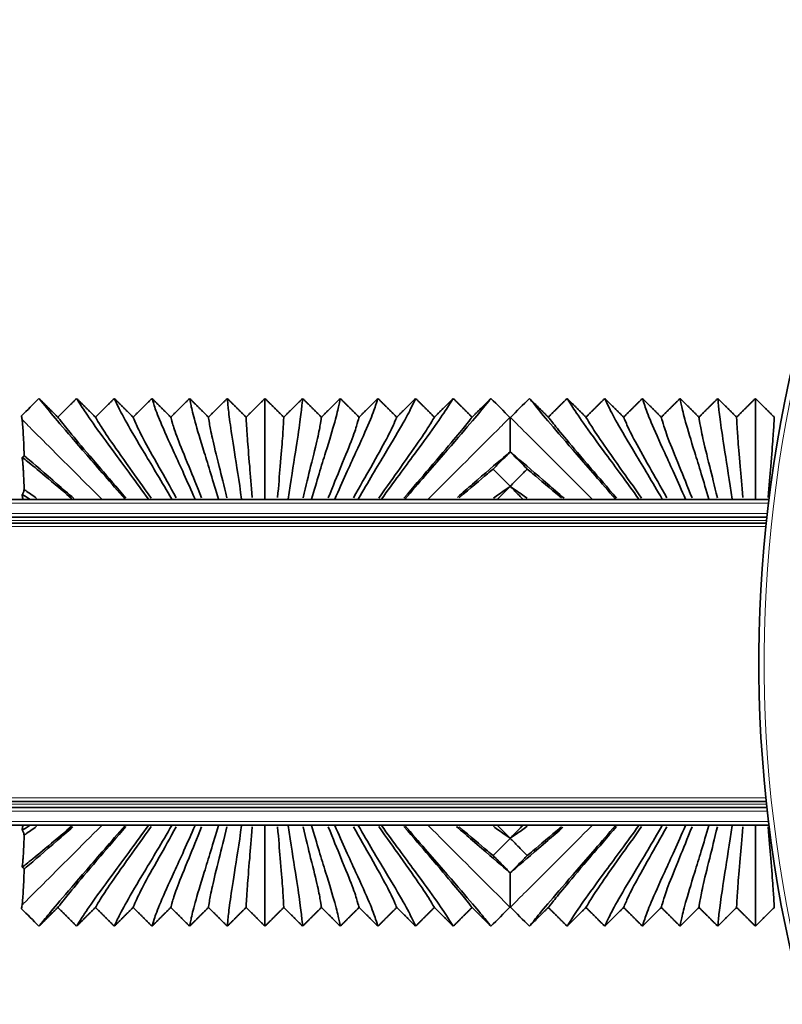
# Model space of a CAD drawing. Header units: millimetres. Extents: x -5 to 4200, y 0 to 2970.
# Tile 56 of 96: x 3295 to 3338, y 1023 to 1079. Entities that reach past the tile are written whole.
import ezdxf

# ---------------------------------------------------------------- set-up
doc = ezdxf.new("R2010")
doc.units = ezdxf.units.MM
doc.layers.add('1', color=7, linetype='Continuous', true_color=0xffffff)

msp = doc.modelspace()

# ---------------------------------------------------------------- linework, layer by layer
at = {"layer": '1', "color": 155, "linetype": 'Continuous', "lineweight": 35, "true_color": 0x4c7299}
for p, q in [((3337.327, 1051.584), (2174.564, 1051.584)), ((3300.569, 1051.584), (3300.584, 1051.599)), ((3300.584, 1051.599), (3300.599, 1051.584)), ((3301.899, 1051.584), (3301.914, 1051.599)), ((3301.914, 1051.599), (3301.929, 1051.584)), ((3303.229, 1051.584), (3303.244, 1051.599)), ((3303.244, 1051.599), (3303.259, 1051.584)), ((3304.559, 1051.584), (3304.574, 1051.599)), ((3304.574, 1051.599), (3304.589, 1051.584)), ((3305.889, 1051.584), (3305.904, 1051.599)), ((3305.904, 1051.599), (3305.919, 1051.584)), ((3307.219, 1051.584), (3307.234, 1051.599)), ((3307.234, 1051.599), (3307.249, 1051.584)), ((3308.549, 1051.584), (3308.564, 1051.599)), ((3308.564, 1051.599), (3308.579, 1051.584)), ((3309.879, 1051.584), (3309.894, 1051.599)), ((3309.894, 1051.599), (3309.909, 1051.584)), ((3311.209, 1051.584), (3311.224, 1051.599)), ((3311.224, 1051.599), (3311.239, 1051.584)), ((3312.539, 1051.584), (3312.554, 1051.599)), ((3312.554, 1051.599), (3312.569, 1051.584)), ((3313.869, 1051.584), (3313.884, 1051.599)), ((3313.884, 1051.599), (3313.899, 1051.584)), ((3315.199, 1051.584), (3315.214, 1051.599)), ((3315.214, 1051.599), (3315.229, 1051.584)), ((3316.529, 1051.584), (3316.544, 1051.599)), ((3316.544, 1051.599), (3316.559, 1051.584)), ((3328.569, 1051.584), (3328.584, 1051.599)), ((3328.584, 1051.599), (3328.599, 1051.584)), ((3329.899, 1051.584), (3329.914, 1051.599)), ((3329.914, 1051.599), (3329.929, 1051.584)), ((3331.229, 1051.584), (3331.244, 1051.599)), ((3331.244, 1051.599), (3331.259, 1051.584)), ((3332.559, 1051.584), (3332.574, 1051.599)), ((3332.574, 1051.599), (3332.589, 1051.584)), ((3333.889, 1051.584), (3333.904, 1051.599)), ((3333.904, 1051.599), (3333.919, 1051.584)), ((3335.219, 1051.584), (3335.234, 1051.599)), ((3335.234, 1051.599), (3335.249, 1051.584)), ((3336.549, 1051.584), (3336.564, 1051.599)), ((3336.564, 1051.599), (3336.579, 1051.584)), ((3337.209, 1050.584), (2174.564, 1050.584)), ((3337.175, 1050.234), (2177.47, 1050.234)), ((3337.209, 1033.984), (2174.564, 1033.984)), ((3337.175, 1034.334), (2177.47, 1034.334)), ((3337.327, 1032.984), (2174.564, 1032.984)), ((3300.584, 1032.969), (3300.569, 1032.984)), ((3300.599, 1032.984), (3300.584, 1032.969)), ((3301.914, 1032.969), (3301.899, 1032.984)), ((3301.929, 1032.984), (3301.914, 1032.969)), ((3303.244, 1032.969), (3303.229, 1032.984)), ((3303.259, 1032.984), (3303.244, 1032.969)), ((3304.574, 1032.969), (3304.559, 1032.984)), ((3304.589, 1032.984), (3304.574, 1032.969)), ((3305.904, 1032.969), (3305.889, 1032.984)), ((3305.919, 1032.984), (3305.904, 1032.969)), ((3307.234, 1032.969), (3307.219, 1032.984)), ((3307.249, 1032.984), (3307.234, 1032.969)), ((3308.564, 1032.969), (3308.549, 1032.984)), ((3308.579, 1032.984), (3308.564, 1032.969)), ((3309.894, 1032.969), (3309.879, 1032.984)), ((3309.909, 1032.984), (3309.894, 1032.969)), ((3311.224, 1032.969), (3311.209, 1032.984)), ((3311.239, 1032.984), (3311.224, 1032.969)), ((3312.554, 1032.969), (3312.539, 1032.984)), ((3312.569, 1032.984), (3312.554, 1032.969)), ((3313.884, 1032.969), (3313.869, 1032.984)), ((3313.899, 1032.984), (3313.884, 1032.969)), ((3315.214, 1032.969), (3315.199, 1032.984)), ((3315.229, 1032.984), (3315.214, 1032.969)), ((3316.544, 1032.969), (3316.529, 1032.984)), ((3316.559, 1032.984), (3316.544, 1032.969)), ((3328.584, 1032.969), (3328.569, 1032.984)), ((3328.599, 1032.984), (3328.584, 1032.969)), ((3329.914, 1032.969), (3329.899, 1032.984)), ((3329.929, 1032.984), (3329.914, 1032.969)), ((3331.244, 1032.969), (3331.229, 1032.984)), ((3331.259, 1032.984), (3331.244, 1032.969)), ((3332.574, 1032.969), (3332.559, 1032.984)), ((3332.589, 1032.984), (3332.574, 1032.969)), ((3333.904, 1032.969), (3333.889, 1032.984)), ((3333.919, 1032.984), (3333.904, 1032.969)), ((3335.234, 1032.969), (3335.219, 1032.984)), ((3335.249, 1032.984), (3335.234, 1032.969)), ((3336.564, 1032.969), (3336.549, 1032.984)), ((3336.579, 1032.984), (3336.564, 1032.969))]:
    msp.add_line(p, q, dxfattribs=at)
at = {"layer": '1', "color": 155, "linetype": 'Continuous', "lineweight": 18, "true_color": 0x4c7299}
for p, q in [((3337.288, 1051.384), (2174.564, 1051.384)), ((3337.229, 1050.784), (2174.564, 1050.784)), ((3337.189, 1050.384), (2174.564, 1050.384)), ((3337.155, 1050.034), (2178.553, 1050.034)), ((3337.155, 1034.534), (2178.553, 1034.534)), ((3337.189, 1034.184), (2174.564, 1034.184)), ((3337.229, 1033.784), (2174.564, 1033.784)), ((3337.288, 1033.184), (2174.564, 1033.184))]:
    msp.add_line(p, q, dxfattribs=at)
at = {"layer": '1', "color": 155, "linetype": 'Continuous', "lineweight": 35, "true_color": 0x4c7299}
msp.add_arc((3412.556, 1042.284), 75.797, 151.03183, 268.96817, dxfattribs=at)
at = {"layer": '1', "color": 155, "linetype": 'Continuous', "lineweight": 18, "true_color": 0x4c7299}
msp.add_arc((3412.556, 1042.284), 75.497, 151.03182, 268.96816, dxfattribs=at)
at = {"layer": '1', "color": 155, "linetype": 'Continuous', "lineweight": 35, "true_color": 0x4c7299}
for points, degree in [([(3295.664, 1057.359), (3295.33, 1057.025), (3294.997, 1056.692), (3294.664, 1056.359)], 3), ([(3300.584, 1051.599), (3299.766, 1052.553), (3298.268, 1054.27), (3296.741, 1056.038), (3295.925, 1057.028), (3295.722, 1057.29), (3295.664, 1057.359)], 3), ([(3295.664, 1057.359), (3296.201, 1056.823), (3296.739, 1056.287)], 2), ([(3296.739, 1056.287), (3297.276, 1056.823), (3297.814, 1057.359)], 2), ([(3301.914, 1051.599), (3301.212, 1052.581), (3299.923, 1054.318), (3298.647, 1056.068), (3298.008, 1057.034), (3297.862, 1057.291), (3297.814, 1057.359)], 3), ([(3297.814, 1057.359), (3298.351, 1056.823), (3298.889, 1056.287)], 2), ([(3298.889, 1056.287), (3299.426, 1056.823), (3299.964, 1057.359)], 2), ([(3303.244, 1051.599), (3302.668, 1052.607), (3301.605, 1054.363), (3300.58, 1056.096), (3300.1, 1057.04), (3300.002, 1057.292), (3299.964, 1057.359)], 3), ([(3299.964, 1057.359), (3300.501, 1056.823), (3301.039, 1056.287)], 2), ([(3301.039, 1056.287), (3301.576, 1056.823), (3302.114, 1057.359)], 2), ([(3304.574, 1051.599), (3304.132, 1052.629), (3303.314, 1054.401), (3302.54, 1056.121), (3302.202, 1057.045), (3302.142, 1057.292), (3302.114, 1057.359)], 3), ([(3302.114, 1057.359), (3302.651, 1056.823), (3303.189, 1056.287)], 2), ([(3303.189, 1056.287), (3303.726, 1056.823), (3304.264, 1057.359)], 2), ([(3305.904, 1051.599), (3305.604, 1052.646), (3305.047, 1054.432), (3304.529, 1056.14), (3304.315, 1057.049), (3304.282, 1057.293), (3304.264, 1057.359)], 3), ([(3304.264, 1057.359), (3304.801, 1056.823), (3305.339, 1056.287)], 2), ([(3305.339, 1056.287), (3305.876, 1056.823), (3306.414, 1057.359)], 2), ([(3307.234, 1051.599), (3307.082, 1052.657), (3306.799, 1054.451), (3306.539, 1056.142), (3306.437, 1057.049), (3306.423, 1057.293), (3306.414, 1057.359)], 3), ([(3306.414, 1057.359), (3306.951, 1056.823), (3307.489, 1056.287)], 2), ([(3307.489, 1056.287), (3308.026, 1056.823), (3308.564, 1057.359)], 2), ([(3308.564, 1051.599), (3308.564, 1052.659), (3308.564, 1054.406), (3308.564, 1056.093), (3308.564, 1057.035), (3308.564, 1057.291), (3308.564, 1057.359)], 3), ([(3308.564, 1057.359), (3309.101, 1056.823), (3309.639, 1056.287)], 2), ([(3309.639, 1056.287), (3310.176, 1056.823), (3310.714, 1057.359)], 2), ([(3309.894, 1051.599), (3310.045, 1052.657), (3310.328, 1054.451), (3310.588, 1056.142), (3310.691, 1057.049), (3310.704, 1057.293), (3310.714, 1057.359)], 3), ([(3310.714, 1057.359), (3311.251, 1056.823), (3311.789, 1056.287)], 2), ([(3311.224, 1051.599), (3311.523, 1052.646), (3312.08, 1054.432), (3312.598, 1056.14), (3312.812, 1057.049), (3312.845, 1057.293), (3312.864, 1057.359)], 3), ([(3311.789, 1056.287), (3312.326, 1056.823), (3312.864, 1057.359)], 2), ([(3312.554, 1051.599), (3312.995, 1052.629), (3313.813, 1054.401), (3314.587, 1056.121), (3314.925, 1057.045), (3314.985, 1057.292), (3315.014, 1057.359)], 3), ([(3312.864, 1057.359), (3313.401, 1056.823), (3313.939, 1056.287)], 2), ([(3313.884, 1051.599), (3314.459, 1052.607), (3315.522, 1054.363), (3316.547, 1056.096), (3317.027, 1057.04), (3317.125, 1057.292), (3317.164, 1057.359)], 3), ([(3313.939, 1056.287), (3314.476, 1056.823), (3315.014, 1057.359)], 2), ([(3315.014, 1057.359), (3315.551, 1056.823), (3316.089, 1056.287)], 2), ([(3315.214, 1051.599), (3315.915, 1052.581), (3317.204, 1054.318), (3318.48, 1056.068), (3319.119, 1057.034), (3319.265, 1057.291), (3319.314, 1057.359)], 3), ([(3316.089, 1056.287), (3316.626, 1056.823), (3317.164, 1057.359)], 2), ([(3321.464, 1057.359), (3321.405, 1057.29), (3321.202, 1057.028), (3320.386, 1056.038), (3318.86, 1054.27), (3317.361, 1052.553), (3316.544, 1051.599)], 3), ([(3317.164, 1057.359), (3317.701, 1056.823), (3318.239, 1056.287)], 2), ([(3318.239, 1056.287), (3318.776, 1056.823), (3319.314, 1057.359)], 2), ([(3319.314, 1057.359), (3319.851, 1056.823), (3320.389, 1056.287)], 2), ([(3320.389, 1056.287), (3320.926, 1056.823), (3321.464, 1057.359)], 2), ([(3322.551, 1056.271), (3322.189, 1056.634), (3321.826, 1056.996), (3321.464, 1057.359)], 3), ([(3323.664, 1057.359), (3323.301, 1056.996), (3322.939, 1056.634), (3322.576, 1056.271)], 3), ([(3328.584, 1051.599), (3327.766, 1052.553), (3326.268, 1054.27), (3324.741, 1056.038), (3323.925, 1057.028), (3323.722, 1057.29), (3323.664, 1057.359)], 3), ([(3323.664, 1057.359), (3324.201, 1056.823), (3324.739, 1056.287)], 2), ([(3324.739, 1056.287), (3325.276, 1056.823), (3325.814, 1057.359)], 2), ([(3329.914, 1051.599), (3329.212, 1052.581), (3327.923, 1054.318), (3326.647, 1056.068), (3326.008, 1057.034), (3325.862, 1057.291), (3325.814, 1057.359)], 3), ([(3325.814, 1057.359), (3326.351, 1056.823), (3326.889, 1056.287)], 2), ([(3326.889, 1056.287), (3327.426, 1056.823), (3327.964, 1057.359)], 2), ([(3331.244, 1051.599), (3330.668, 1052.607), (3329.605, 1054.363), (3328.58, 1056.096), (3328.1, 1057.04), (3328.002, 1057.292), (3327.964, 1057.359)], 3), ([(3327.964, 1057.359), (3328.501, 1056.823), (3329.039, 1056.287)], 2), ([(3329.039, 1056.287), (3329.576, 1056.823), (3330.114, 1057.359)], 2), ([(3330.114, 1057.359), (3330.651, 1056.823), (3331.189, 1056.287)], 2), ([(3332.574, 1051.599), (3332.132, 1052.629), (3331.314, 1054.401), (3330.54, 1056.121), (3330.202, 1057.045), (3330.142, 1057.292), (3330.114, 1057.359)], 3), ([(3331.189, 1056.287), (3331.726, 1056.823), (3332.264, 1057.359)], 2), ([(3333.904, 1051.599), (3333.604, 1052.646), (3333.047, 1054.432), (3332.529, 1056.14), (3332.315, 1057.049), (3332.282, 1057.293), (3332.264, 1057.359)], 3), ([(3332.264, 1057.359), (3332.801, 1056.823), (3333.339, 1056.287)], 2), ([(3333.339, 1056.287), (3333.876, 1056.823), (3334.414, 1057.359)], 2), ([(3335.234, 1051.599), (3335.082, 1052.657), (3334.799, 1054.451), (3334.539, 1056.142), (3334.437, 1057.049), (3334.423, 1057.293), (3334.414, 1057.359)], 3), ([(3334.414, 1057.359), (3334.951, 1056.823), (3335.489, 1056.287)], 2), ([(3335.489, 1056.287), (3336.026, 1056.823), (3336.564, 1057.359)], 2), ([(3336.564, 1051.599), (3336.564, 1052.659), (3336.564, 1054.406), (3336.564, 1056.093), (3336.564, 1057.035), (3336.564, 1057.291), (3336.564, 1057.359)], 3), ([(3336.564, 1057.359), (3337.101, 1056.823), (3337.639, 1056.287)], 2), ([(3294.664, 1056.359), (3294.676, 1056.312), (3294.689, 1056.244), (3294.702, 1056.145)], 3), ([(3322.564, 1056.259), (3322.559, 1056.263), (3322.555, 1056.267), (3322.551, 1056.271)], 3), ([(3322.576, 1056.271), (3322.572, 1056.267), (3322.568, 1056.263), (3322.564, 1056.259)], 3), ([(3322.564, 1054.304), (3322.564, 1054.305), (3322.564, 1054.305), (3322.564, 1054.305)], 3), ([(3322.564, 1052.335), (3322.564, 1052.337), (3322.564, 1052.34), (3322.564, 1052.342)], 3), ([(3322.564, 1052.334), (3322.564, 1052.334), (3322.564, 1052.335), (3322.564, 1052.335)], 3), ([(3295.664, 1027.209), (3295.722, 1027.277), (3295.925, 1027.54), (3296.741, 1028.53), (3298.268, 1030.297), (3299.766, 1032.014), (3300.584, 1032.969)], 3), ([(3301.914, 1032.969), (3301.212, 1031.986), (3299.923, 1030.249), (3298.647, 1028.499), (3298.008, 1027.533), (3297.862, 1027.276), (3297.814, 1027.209)], 3), ([(3303.244, 1032.969), (3302.668, 1031.96), (3301.605, 1030.205), (3300.58, 1028.471), (3300.1, 1027.527), (3300.002, 1027.276), (3299.964, 1027.209)], 3), ([(3304.574, 1032.969), (3304.132, 1031.938), (3303.314, 1030.166), (3302.54, 1028.447), (3302.202, 1027.522), (3302.142, 1027.275), (3302.114, 1027.209)], 3), ([(3305.904, 1032.969), (3305.604, 1031.921), (3305.047, 1030.136), (3304.529, 1028.428), (3304.315, 1027.518), (3304.282, 1027.275), (3304.264, 1027.209)], 3), ([(3307.234, 1032.969), (3307.082, 1031.91), (3306.799, 1030.116), (3306.539, 1028.425), (3306.437, 1027.518), (3306.423, 1027.274), (3306.414, 1027.209)], 3), ([(3308.564, 1032.969), (3308.564, 1031.908), (3308.564, 1030.161), (3308.564, 1028.474), (3308.564, 1027.533), (3308.564, 1027.276), (3308.564, 1027.209)], 3), ([(3309.894, 1032.969), (3310.045, 1031.91), (3310.328, 1030.116), (3310.588, 1028.425), (3310.691, 1027.518), (3310.704, 1027.274), (3310.714, 1027.209)], 3), ([(3311.224, 1032.969), (3311.523, 1031.921), (3312.08, 1030.136), (3312.598, 1028.428), (3312.812, 1027.518), (3312.845, 1027.275), (3312.864, 1027.209)], 3), ([(3312.554, 1032.969), (3312.995, 1031.938), (3313.813, 1030.166), (3314.587, 1028.447), (3314.925, 1027.522), (3314.985, 1027.275), (3315.014, 1027.209)], 3), ([(3313.884, 1032.969), (3314.459, 1031.96), (3315.522, 1030.205), (3316.547, 1028.471), (3317.027, 1027.527), (3317.125, 1027.276), (3317.164, 1027.209)], 3), ([(3315.214, 1032.969), (3315.915, 1031.986), (3317.204, 1030.249), (3318.48, 1028.499), (3319.119, 1027.533), (3319.265, 1027.276), (3319.314, 1027.209)], 3), ([(3316.544, 1032.969), (3317.361, 1032.014), (3318.86, 1030.297), (3320.386, 1028.53), (3321.202, 1027.54), (3321.405, 1027.277), (3321.464, 1027.209)], 3), ([(3323.664, 1027.209), (3323.722, 1027.277), (3323.925, 1027.54), (3324.741, 1028.53), (3326.268, 1030.297), (3327.766, 1032.014), (3328.584, 1032.969)], 3), ([(3329.914, 1032.969), (3329.212, 1031.986), (3327.923, 1030.249), (3326.647, 1028.499), (3326.008, 1027.533), (3325.862, 1027.276), (3325.814, 1027.209)], 3), ([(3331.244, 1032.969), (3330.668, 1031.96), (3329.605, 1030.205), (3328.58, 1028.471), (3328.1, 1027.527), (3328.002, 1027.276), (3327.964, 1027.209)], 3), ([(3332.574, 1032.969), (3332.132, 1031.938), (3331.314, 1030.166), (3330.54, 1028.447), (3330.202, 1027.522), (3330.142, 1027.275), (3330.114, 1027.209)], 3), ([(3333.904, 1032.969), (3333.604, 1031.921), (3333.047, 1030.136), (3332.529, 1028.428), (3332.315, 1027.518), (3332.282, 1027.275), (3332.264, 1027.209)], 3), ([(3335.234, 1032.969), (3335.082, 1031.91), (3334.799, 1030.116), (3334.539, 1028.425), (3334.437, 1027.518), (3334.423, 1027.274), (3334.414, 1027.209)], 3), ([(3336.564, 1032.969), (3336.564, 1031.908), (3336.564, 1030.161), (3336.564, 1028.474), (3336.564, 1027.533), (3336.564, 1027.276), (3336.564, 1027.209)], 3), ([(3322.564, 1032.232), (3322.564, 1032.233), (3322.564, 1032.233), (3322.564, 1032.234)], 3), ([(3322.564, 1032.225), (3322.564, 1032.228), (3322.564, 1032.23), (3322.564, 1032.232)], 3), ([(3322.564, 1030.262), (3322.564, 1030.263), (3322.564, 1030.263), (3322.564, 1030.263)], 3), ([(3294.702, 1028.422), (3294.689, 1028.323), (3294.676, 1028.255), (3294.664, 1028.209)], 3), ([(3296.739, 1028.28), (3296.201, 1027.744), (3295.664, 1027.209)], 2), ([(3297.814, 1027.209), (3297.276, 1027.744), (3296.739, 1028.28)], 2), ([(3298.889, 1028.28), (3298.351, 1027.744), (3297.814, 1027.209)], 2), ([(3299.964, 1027.209), (3299.426, 1027.744), (3298.889, 1028.28)], 2), ([(3301.039, 1028.28), (3300.501, 1027.744), (3299.964, 1027.209)], 2), ([(3302.114, 1027.209), (3301.576, 1027.744), (3301.039, 1028.28)], 2), ([(3303.189, 1028.28), (3302.651, 1027.744), (3302.114, 1027.209)], 2), ([(3304.264, 1027.209), (3303.726, 1027.744), (3303.189, 1028.28)], 2), ([(3305.339, 1028.28), (3304.801, 1027.744), (3304.264, 1027.209)], 2), ([(3306.414, 1027.209), (3305.876, 1027.744), (3305.339, 1028.28)], 2), ([(3307.489, 1028.28), (3306.951, 1027.744), (3306.414, 1027.209)], 2), ([(3308.564, 1027.209), (3308.026, 1027.744), (3307.489, 1028.28)], 2), ([(3309.639, 1028.28), (3309.101, 1027.744), (3308.564, 1027.209)], 2), ([(3310.714, 1027.209), (3310.176, 1027.744), (3309.639, 1028.28)], 2), ([(3311.789, 1028.28), (3311.251, 1027.744), (3310.714, 1027.209)], 2), ([(3312.864, 1027.209), (3312.326, 1027.744), (3311.789, 1028.28)], 2), ([(3313.939, 1028.28), (3313.401, 1027.744), (3312.864, 1027.209)], 2), ([(3315.014, 1027.209), (3314.476, 1027.744), (3313.939, 1028.28)], 2), ([(3316.089, 1028.28), (3315.551, 1027.744), (3315.014, 1027.209)], 2), ([(3317.164, 1027.209), (3316.626, 1027.744), (3316.089, 1028.28)], 2), ([(3318.239, 1028.28), (3317.701, 1027.744), (3317.164, 1027.209)], 2), ([(3319.314, 1027.209), (3318.776, 1027.744), (3318.239, 1028.28)], 2), ([(3320.389, 1028.28), (3319.851, 1027.744), (3319.314, 1027.209)], 2), ([(3321.464, 1027.209), (3320.926, 1027.744), (3320.389, 1028.28)], 2), ([(3321.464, 1027.209), (3321.826, 1027.571), (3322.189, 1027.934), (3322.551, 1028.296)], 3), ([(3322.551, 1028.296), (3322.555, 1028.3), (3322.559, 1028.305), (3322.564, 1028.309)], 3), ([(3322.564, 1028.309), (3322.568, 1028.305), (3322.572, 1028.3), (3322.576, 1028.296)], 3), ([(3322.576, 1028.296), (3322.939, 1027.934), (3323.301, 1027.571), (3323.664, 1027.209)], 3), ([(3324.739, 1028.28), (3324.201, 1027.744), (3323.664, 1027.209)], 2), ([(3325.814, 1027.209), (3325.276, 1027.744), (3324.739, 1028.28)], 2), ([(3326.889, 1028.28), (3326.351, 1027.744), (3325.814, 1027.209)], 2), ([(3327.964, 1027.209), (3327.426, 1027.744), (3326.889, 1028.28)], 2), ([(3329.039, 1028.28), (3328.501, 1027.744), (3327.964, 1027.209)], 2), ([(3330.114, 1027.209), (3329.576, 1027.744), (3329.039, 1028.28)], 2), ([(3331.189, 1028.28), (3330.651, 1027.744), (3330.114, 1027.209)], 2), ([(3332.264, 1027.209), (3331.726, 1027.744), (3331.189, 1028.28)], 2), ([(3333.339, 1028.28), (3332.801, 1027.744), (3332.264, 1027.209)], 2), ([(3334.414, 1027.209), (3333.876, 1027.744), (3333.339, 1028.28)], 2), ([(3335.489, 1028.28), (3334.951, 1027.744), (3334.414, 1027.209)], 2), ([(3336.564, 1027.209), (3336.026, 1027.744), (3335.489, 1028.28)], 2), ([(3337.639, 1028.28), (3337.101, 1027.744), (3336.564, 1027.209)], 2), ([(3294.664, 1028.209), (3294.997, 1027.875), (3295.33, 1027.542), (3295.664, 1027.209)], 3)]:
    msp.add_open_spline(points, degree=degree, dxfattribs=at)
at = {"layer": '1', "color": 155, "linetype": 'Continuous', "lineweight": 18, "true_color": 0x4c7299}
for points, knots in [([(3294.702, 1056.145), (3294.767, 1056.08), (3295.011, 1055.836), (3295.775, 1055.072), (3297.277, 1053.57), (3298.613, 1052.234), (3299.23, 1051.618)], [0, 0, 0, 0, 0.164503, 0.469992, 0.775482, 1, 1, 1, 1]), ([(3322.551, 1056.271), (3322.487, 1056.207), (3322.255, 1055.975), (3321.352, 1055.072), (3319.85, 1053.57), (3318.514, 1052.235), (3317.898, 1051.618)], [0, 0, 0, 0, 0.267742, 0.535484, 0.803226, 1, 1, 1, 1]), ([(3322.576, 1056.271), (3322.64, 1056.207), (3322.872, 1055.975), (3323.775, 1055.072), (3325.277, 1053.57), (3326.613, 1052.235), (3327.23, 1051.618)], [0, 0, 0, 0, 0.267742, 0.535484, 0.803226, 1, 1, 1, 1]), ([(3294.702, 1028.422), (3294.767, 1028.487), (3295.011, 1028.731), (3295.775, 1029.495), (3297.277, 1030.997), (3298.613, 1032.333), (3299.23, 1032.95)], [0, 0, 0, 0, 0.164503, 0.469992, 0.775482, 1, 1, 1, 1]), ([(3322.551, 1028.296), (3322.487, 1028.36), (3322.255, 1028.592), (3321.352, 1029.495), (3319.85, 1030.997), (3318.514, 1032.333), (3317.898, 1032.95)], [0, 0, 0, 0, 0.267742, 0.535484, 0.803226, 1, 1, 1, 1]), ([(3322.576, 1028.296), (3322.64, 1028.36), (3322.872, 1028.592), (3323.775, 1029.495), (3325.277, 1030.997), (3326.613, 1032.333), (3327.23, 1032.95)], [0, 0, 0, 0, 0.267742, 0.535484, 0.803226, 1, 1, 1, 1])]:
    msp.add_open_spline(points, degree=3, knots=knots, dxfattribs=at)
at = {"layer": '1', "color": 155, "linetype": 'Continuous', "lineweight": 35, "true_color": 0x4c7299}
for points, knots in [([(3294.702, 1056.145), (3294.712, 1056.066), (3294.722, 1055.968), (3294.742, 1055.726), (3294.752, 1055.584), (3294.772, 1055.248), (3294.781, 1055.055), (3294.795, 1054.725), (3294.8, 1054.608), (3294.806, 1054.452), (3294.807, 1054.421), (3294.809, 1054.357), (3294.813, 1054.26), (3294.816, 1054.159), (3294.819, 1054.09)], [0, 0, 0, 0, 0.25, 0.25, 0.5, 0.5, 0.75, 0.75, 0.875, 0.875, 0.90625, 0.90625, 0.9375, 1, 1, 1, 1]), ([(3300.631, 1051.661), (3300.099, 1052.285), (3298.943, 1053.629), (3297.678, 1055.113), (3296.963, 1055.996), (3296.792, 1056.224), (3296.739, 1056.287)], [0, 0, 0, 0, 0.195023, 0.463348, 0.731674, 1, 1, 1, 1]), ([(3302.065, 1051.67), (3301.614, 1052.311), (3300.638, 1053.671), (3299.599, 1055.14), (3299.051, 1056.002), (3298.931, 1056.225), (3298.889, 1056.287)], [0, 0, 0, 0, 0.195872, 0.463915, 0.731957, 1, 1, 1, 1]), ([(3303.504, 1051.677), (3303.141, 1052.334), (3302.359, 1053.709), (3301.547, 1055.165), (3301.148, 1056.007), (3301.072, 1056.226), (3301.039, 1056.287)], [0, 0, 0, 0, 0.196599, 0.464399, 0.7322, 1, 1, 1, 1]), ([(3304.946, 1051.683), (3304.68, 1052.353), (3304.108, 1053.74), (3303.524, 1055.186), (3303.256, 1056.011), (3303.212, 1056.226), (3303.189, 1056.287)], [0, 0, 0, 0, 0.197204, 0.464802, 0.732401, 1, 1, 1, 1]), ([(3306.391, 1051.688), (3306.229, 1052.368), (3305.879, 1053.762), (3305.528, 1055.191), (3305.374, 1056.011), (3305.352, 1056.227), (3305.339, 1056.287)], [0, 0, 0, 0, 0.197553, 0.465035, 0.732518, 1, 1, 1, 1]), ([(3307.839, 1051.69), (3307.785, 1052.375), (3307.667, 1053.775), (3307.549, 1055.198), (3307.5, 1056.013), (3307.493, 1056.227), (3307.489, 1056.287)], [0, 0, 0, 0, 0.197767, 0.465178, 0.732589, 1, 1, 1, 1]), ([(3309.288, 1051.69), (3309.343, 1052.375), (3309.46, 1053.775), (3309.578, 1055.198), (3309.628, 1056.013), (3309.634, 1056.227), (3309.639, 1056.287)], [0, 0, 0, 0, 0.197767, 0.465178, 0.732589, 1, 1, 1, 1]), ([(3310.736, 1051.688), (3310.898, 1052.368), (3311.248, 1053.762), (3311.599, 1055.191), (3311.753, 1056.011), (3311.775, 1056.227), (3311.789, 1056.287)], [0, 0, 0, 0, 0.197553, 0.465035, 0.732518, 1, 1, 1, 1]), ([(3312.181, 1051.683), (3312.447, 1052.353), (3313.019, 1053.74), (3313.603, 1055.186), (3313.871, 1056.011), (3313.915, 1056.226), (3313.939, 1056.287)], [0, 0, 0, 0, 0.197204, 0.464802, 0.732401, 1, 1, 1, 1]), ([(3313.624, 1051.677), (3313.986, 1052.334), (3314.768, 1053.709), (3315.58, 1055.165), (3315.979, 1056.007), (3316.056, 1056.226), (3316.089, 1056.287)], [0, 0, 0, 0, 0.196599, 0.464399, 0.7322, 1, 1, 1, 1]), ([(3315.062, 1051.67), (3315.513, 1052.311), (3316.489, 1053.671), (3317.528, 1055.14), (3318.076, 1056.002), (3318.196, 1056.225), (3318.239, 1056.287)], [0, 0, 0, 0, 0.195872, 0.463915, 0.731957, 1, 1, 1, 1]), ([(3316.496, 1051.661), (3317.028, 1052.285), (3318.184, 1053.629), (3319.449, 1055.113), (3320.164, 1055.996), (3320.335, 1056.224), (3320.389, 1056.287)], [0, 0, 0, 0, 0.195023, 0.463348, 0.731674, 1, 1, 1, 1]), ([(3322.564, 1054.305), (3322.564, 1054.6), (3322.564, 1054.856), (3322.564, 1055.299), (3322.564, 1055.486), (3322.564, 1055.8), (3322.564, 1055.926), (3322.564, 1056.053), (3322.564, 1056.076), (3322.564, 1056.12), (3322.564, 1056.182), (3322.564, 1056.231), (3322.564, 1056.259)], [0, 0, 0, 0, 0.25, 0.25, 0.5, 0.5, 0.75, 0.75, 0.8125, 0.8125, 0.875, 1, 1, 1, 1]), ([(3328.631, 1051.661), (3328.099, 1052.285), (3326.943, 1053.629), (3325.678, 1055.113), (3324.963, 1055.996), (3324.792, 1056.224), (3324.739, 1056.287)], [0, 0, 0, 0, 0.195023, 0.463348, 0.731674, 1, 1, 1, 1]), ([(3330.065, 1051.67), (3329.614, 1052.311), (3328.638, 1053.671), (3327.599, 1055.14), (3327.051, 1056.002), (3326.931, 1056.225), (3326.889, 1056.287)], [0, 0, 0, 0, 0.195872, 0.463915, 0.731957, 1, 1, 1, 1]), ([(3331.504, 1051.677), (3331.141, 1052.334), (3330.359, 1053.709), (3329.547, 1055.165), (3329.148, 1056.007), (3329.072, 1056.226), (3329.039, 1056.287)], [0, 0, 0, 0, 0.196599, 0.464399, 0.7322, 1, 1, 1, 1]), ([(3332.946, 1051.683), (3332.68, 1052.353), (3332.108, 1053.74), (3331.524, 1055.186), (3331.256, 1056.011), (3331.212, 1056.226), (3331.189, 1056.287)], [0, 0, 0, 0, 0.197204, 0.464802, 0.732401, 1, 1, 1, 1]), ([(3334.391, 1051.688), (3334.229, 1052.368), (3333.879, 1053.762), (3333.528, 1055.191), (3333.374, 1056.011), (3333.352, 1056.227), (3333.339, 1056.287)], [0, 0, 0, 0, 0.197553, 0.465035, 0.732518, 1, 1, 1, 1]), ([(3335.839, 1051.69), (3335.785, 1052.375), (3335.667, 1053.775), (3335.549, 1055.198), (3335.5, 1056.013), (3335.493, 1056.227), (3335.489, 1056.287)], [0, 0, 0, 0, 0.197767, 0.465178, 0.732589, 1, 1, 1, 1]), ([(3337.288, 1051.69), (3337.343, 1052.375), (3337.46, 1053.775), (3337.578, 1055.198), (3337.628, 1056.013), (3337.634, 1056.227), (3337.639, 1056.287)], [0, 0, 0, 0, 0.197767, 0.465178, 0.732589, 1, 1, 1, 1]), ([(3294.706, 1053.992), (3294.716, 1053.993), (3294.725, 1053.995), (3294.744, 1054.004), (3294.753, 1054.01), (3294.781, 1054.034), (3294.8, 1054.058), (3294.819, 1054.09)], [0, 0, 0, 0, 0.25, 0.25, 0.5, 0.5, 1, 1, 1, 1]), ([(3294.819, 1054.09), (3294.858, 1054.057), (3295.346, 1053.643), (3296.226, 1052.882), (3297.32, 1051.93), (3297.655, 1051.64)], [0, 0, 0, 0, 0.05997, 0.729041, 1, 1, 1, 1]), ([(3319.55, 1051.707), (3319.856, 1051.973), (3320.919, 1052.899), (3321.903, 1053.748), (3322.449, 1054.209), (3322.564, 1054.305)], [0, 0, 0, 0, 0.223567, 0.822354, 1, 1, 1, 1]), ([(3322.564, 1054.304), (3322.475, 1054.215), (3322.386, 1054.125), (3322.207, 1053.946), (3322.118, 1053.856), (3321.883, 1053.619), (3321.736, 1053.472), (3321.59, 1053.324)], [0, 0, 0, 0, 0.274196, 0.274196, 0.548829, 0.548829, 1, 1, 1, 1]), ([(3322.564, 1054.305), (3322.678, 1054.209), (3323.224, 1053.748), (3324.222, 1052.886), (3325.308, 1051.94), (3325.636, 1051.656)], [0, 0, 0, 0, 0.175106, 0.765332, 1, 1, 1, 1]), ([(3323.537, 1053.324), (3323.448, 1053.414), (3323.359, 1053.504), (3323.181, 1053.683), (3323.092, 1053.773), (3322.856, 1054.01), (3322.71, 1054.157), (3322.564, 1054.304)], [0, 0, 0, 0, 0.274632, 0.274632, 0.549265, 0.549265, 1, 1, 1, 1]), ([(3297.585, 1051.588), (3297.557, 1051.612), (3296.845, 1052.223), (3295.735, 1053.169), (3295.005, 1053.76), (3294.767, 1053.945), (3294.706, 1053.992)], [0, 0, 0, 0, 0.015888, 0.413171, 0.810453, 1, 1, 1, 1]), ([(3294.819, 1052.158), (3294.817, 1052.219), (3294.814, 1052.279), (3294.81, 1052.396), (3294.808, 1052.453), (3294.801, 1052.619), (3294.796, 1052.723), (3294.787, 1052.92), (3294.783, 1053.012), (3294.773, 1053.185), (3294.769, 1053.266), (3294.761, 1053.378), (3294.759, 1053.414), (3294.754, 1053.484), (3294.752, 1053.517), (3294.745, 1053.613), (3294.74, 1053.672), (3294.726, 1053.833), (3294.716, 1053.921), (3294.706, 1053.992)], [0, 0, 0, 0, 0.0625, 0.0625, 0.125, 0.125, 0.25, 0.25, 0.375, 0.375, 0.5, 0.5, 0.5625, 0.5625, 0.625, 0.625, 0.75, 0.75, 1, 1, 1, 1]), ([(3319.643, 1051.674), (3320.314, 1052.25), (3321.003, 1052.837), (3321.492, 1053.243), (3321.59, 1053.324)], [0, 0, 0, 0, 0.780677, 1, 1, 1, 1]), ([(3321.59, 1053.324), (3321.679, 1053.235), (3321.768, 1053.145), (3321.946, 1052.965), (3322.035, 1052.875), (3322.271, 1052.638), (3322.417, 1052.49), (3322.564, 1052.342)], [0, 0, 0, 0, 0.274348, 0.274348, 0.548695, 0.548695, 1, 1, 1, 1]), ([(3322.564, 1052.342), (3322.651, 1052.431), (3322.739, 1052.519), (3322.915, 1052.697), (3323.005, 1052.787), (3323.242, 1053.026), (3323.389, 1053.175), (3323.537, 1053.324)], [0, 0, 0, 0, 0.269932, 0.269932, 0.544279, 0.544279, 1, 1, 1, 1]), ([(3325.484, 1051.674), (3324.813, 1052.25), (3324.124, 1052.837), (3323.636, 1053.243), (3323.537, 1053.324)], [0, 0, 0, 0, 0.780677, 1, 1, 1, 1]), ([(3294.706, 1051.87), (3294.716, 1051.879), (3294.725, 1051.892), (3294.744, 1051.924), (3294.753, 1051.944), (3294.781, 1052.015), (3294.8, 1052.078), (3294.819, 1052.158)], [0, 0, 0, 0, 0.25, 0.25, 0.5, 0.5, 1, 1, 1, 1]), ([(3295.164, 1051.591), (3295.077, 1051.647), (3294.892, 1051.761), (3294.765, 1051.835), (3294.706, 1051.87)], [0, 0, 0, 0, 0.416287, 1, 1, 1, 1]), ([(3294.736, 1051.627), (3294.736, 1051.63), (3294.735, 1051.633), (3294.726, 1051.731), (3294.716, 1051.807), (3294.706, 1051.87)], [0, 0, 0, 0, 0.028065, 0.028065, 1, 1, 1, 1]), ([(3295.529, 1051.65), (3295.3, 1051.816), (3295.06, 1051.988), (3294.848, 1052.137), (3294.819, 1052.158)], [0, 0, 0, 0, 0.856394, 1, 1, 1, 1]), ([(3321.602, 1051.653), (3321.829, 1051.817), (3322.174, 1052.064), (3322.458, 1052.262), (3322.564, 1052.335)], [0, 0, 0, 0, 0.594544, 1, 1, 1, 1]), ([(3322.564, 1052.334), (3322.476, 1052.245), (3322.389, 1052.157), (3322.212, 1051.978), (3322.123, 1051.888), (3321.964, 1051.727), (3321.893, 1051.655), (3321.823, 1051.584)], [0, 0, 0, 0, 0.354189, 0.354189, 0.714183, 0.714183, 1, 1, 1, 1]), ([(3323.525, 1051.653), (3323.298, 1051.817), (3322.953, 1052.064), (3322.669, 1052.262), (3322.564, 1052.335)], [0, 0, 0, 0, 0.594544, 1, 1, 1, 1]), ([(3323.304, 1051.584), (3323.292, 1051.596), (3323.281, 1051.608), (3323.18, 1051.71), (3323.091, 1051.8), (3322.856, 1052.038), (3322.71, 1052.186), (3322.564, 1052.334)], [0, 0, 0, 0, 0.047974, 0.047974, 0.407961, 0.407961, 1, 1, 1, 1]), ([(3297.585, 1032.979), (3297.557, 1032.956), (3296.845, 1032.344), (3295.735, 1031.398), (3295.005, 1030.808), (3294.767, 1030.622), (3294.706, 1030.575)], [0, 0, 0, 0, 0.015888, 0.413171, 0.810453, 1, 1, 1, 1]), ([(3294.706, 1032.698), (3294.716, 1032.76), (3294.727, 1032.848), (3294.738, 1032.961), (3294.74, 1032.977)], [0, 0, 0, 0, 0.866739, 1, 1, 1, 1]), ([(3295.164, 1032.976), (3295.077, 1032.92), (3294.892, 1032.806), (3294.765, 1032.732), (3294.706, 1032.698)], [0, 0, 0, 0, 0.416287, 1, 1, 1, 1]), ([(3295.529, 1032.917), (3295.3, 1032.751), (3295.06, 1032.579), (3294.848, 1032.43), (3294.819, 1032.41)], [0, 0, 0, 0, 0.856394, 1, 1, 1, 1]), ([(3297.603, 1032.882), (3297.287, 1032.608), (3296.214, 1031.674), (3295.346, 1030.924), (3294.858, 1030.511), (3294.819, 1030.477)], [0, 0, 0, 0, 0.260523, 0.939172, 1, 1, 1, 1]), ([(3300.631, 1032.906), (3300.099, 1032.282), (3298.943, 1030.939), (3297.678, 1029.455), (3296.963, 1028.571), (3296.792, 1028.343), (3296.739, 1028.28)], [0, 0, 0, 0, 0.195023, 0.463348, 0.731674, 1, 1, 1, 1]), ([(3302.065, 1032.898), (3301.614, 1032.256), (3300.638, 1030.897), (3299.599, 1029.427), (3299.051, 1028.565), (3298.931, 1028.342), (3298.889, 1028.28)], [0, 0, 0, 0, 0.195872, 0.463915, 0.731957, 1, 1, 1, 1]), ([(3303.504, 1032.89), (3303.141, 1032.233), (3302.359, 1030.859), (3301.547, 1029.402), (3301.148, 1028.561), (3301.072, 1028.342), (3301.039, 1028.28)], [0, 0, 0, 0, 0.196599, 0.464399, 0.7322, 1, 1, 1, 1]), ([(3304.946, 1032.884), (3304.68, 1032.214), (3304.108, 1030.827), (3303.524, 1029.381), (3303.256, 1028.557), (3303.212, 1028.341), (3303.189, 1028.28)], [0, 0, 0, 0, 0.197204, 0.464802, 0.732401, 1, 1, 1, 1]), ([(3306.391, 1032.879), (3306.229, 1032.2), (3305.879, 1030.805), (3305.528, 1029.376), (3305.374, 1028.556), (3305.352, 1028.341), (3305.339, 1028.28)], [0, 0, 0, 0, 0.197553, 0.465035, 0.732518, 1, 1, 1, 1]), ([(3307.839, 1032.877), (3307.785, 1032.192), (3307.667, 1030.793), (3307.549, 1029.369), (3307.5, 1028.555), (3307.493, 1028.34), (3307.489, 1028.28)], [0, 0, 0, 0, 0.197767, 0.465178, 0.732589, 1, 1, 1, 1]), ([(3309.288, 1032.877), (3309.343, 1032.192), (3309.46, 1030.793), (3309.578, 1029.369), (3309.628, 1028.555), (3309.634, 1028.34), (3309.639, 1028.28)], [0, 0, 0, 0, 0.197767, 0.465178, 0.732589, 1, 1, 1, 1]), ([(3310.736, 1032.879), (3310.898, 1032.2), (3311.248, 1030.805), (3311.599, 1029.376), (3311.753, 1028.556), (3311.775, 1028.341), (3311.789, 1028.28)], [0, 0, 0, 0, 0.197553, 0.465035, 0.732518, 1, 1, 1, 1]), ([(3312.181, 1032.884), (3312.447, 1032.214), (3313.019, 1030.827), (3313.603, 1029.381), (3313.871, 1028.557), (3313.915, 1028.341), (3313.939, 1028.28)], [0, 0, 0, 0, 0.197204, 0.464802, 0.732401, 1, 1, 1, 1]), ([(3313.624, 1032.89), (3313.986, 1032.233), (3314.768, 1030.859), (3315.58, 1029.402), (3315.979, 1028.561), (3316.056, 1028.342), (3316.089, 1028.28)], [0, 0, 0, 0, 0.196599, 0.464399, 0.7322, 1, 1, 1, 1]), ([(3315.062, 1032.898), (3315.513, 1032.256), (3316.489, 1030.897), (3317.528, 1029.427), (3318.076, 1028.565), (3318.196, 1028.342), (3318.239, 1028.28)], [0, 0, 0, 0, 0.195872, 0.463915, 0.731957, 1, 1, 1, 1]), ([(3316.496, 1032.906), (3317.028, 1032.282), (3318.184, 1030.939), (3319.449, 1029.455), (3320.164, 1028.571), (3320.335, 1028.343), (3320.389, 1028.28)], [0, 0, 0, 0, 0.195023, 0.463348, 0.731674, 1, 1, 1, 1]), ([(3322.564, 1030.262), (3322.449, 1030.358), (3321.903, 1030.819), (3320.905, 1031.681), (3319.819, 1032.627), (3319.491, 1032.912)], [0, 0, 0, 0, 0.175106, 0.765332, 1, 1, 1, 1]), ([(3319.643, 1032.893), (3320.314, 1032.318), (3321.003, 1031.73), (3321.492, 1031.324), (3321.59, 1031.243)], [0, 0, 0, 0, 0.780677, 1, 1, 1, 1]), ([(3321.602, 1032.914), (3321.829, 1032.75), (3322.174, 1032.503), (3322.458, 1032.305), (3322.564, 1032.232)], [0, 0, 0, 0, 0.594544, 1, 1, 1, 1]), ([(3321.823, 1032.984), (3321.835, 1032.972), (3321.846, 1032.96), (3321.947, 1032.858), (3322.036, 1032.768), (3322.271, 1032.53), (3322.417, 1032.382), (3322.564, 1032.234)], [0, 0, 0, 0, 0.047974, 0.047974, 0.407961, 0.407961, 1, 1, 1, 1]), ([(3322.564, 1032.234), (3322.651, 1032.322), (3322.738, 1032.411), (3322.915, 1032.589), (3323.004, 1032.679), (3323.163, 1032.841), (3323.234, 1032.912), (3323.304, 1032.984)], [0, 0, 0, 0, 0.354189, 0.354189, 0.714183, 0.714183, 1, 1, 1, 1]), ([(3323.525, 1032.914), (3323.298, 1032.75), (3322.953, 1032.503), (3322.669, 1032.305), (3322.564, 1032.232)], [0, 0, 0, 0, 0.594544, 1, 1, 1, 1]), ([(3325.577, 1032.86), (3325.271, 1032.594), (3324.208, 1031.669), (3323.224, 1030.819), (3322.678, 1030.358), (3322.564, 1030.262)], [0, 0, 0, 0, 0.223567, 0.822354, 1, 1, 1, 1]), ([(3325.484, 1032.893), (3324.813, 1032.318), (3324.124, 1031.73), (3323.636, 1031.324), (3323.537, 1031.243)], [0, 0, 0, 0, 0.780677, 1, 1, 1, 1]), ([(3328.631, 1032.906), (3328.099, 1032.282), (3326.943, 1030.939), (3325.678, 1029.455), (3324.963, 1028.571), (3324.792, 1028.343), (3324.739, 1028.28)], [0, 0, 0, 0, 0.195023, 0.463348, 0.731674, 1, 1, 1, 1]), ([(3330.065, 1032.898), (3329.614, 1032.256), (3328.638, 1030.897), (3327.599, 1029.427), (3327.051, 1028.565), (3326.931, 1028.342), (3326.889, 1028.28)], [0, 0, 0, 0, 0.195872, 0.463915, 0.731957, 1, 1, 1, 1]), ([(3331.504, 1032.89), (3331.141, 1032.233), (3330.359, 1030.859), (3329.547, 1029.402), (3329.148, 1028.561), (3329.072, 1028.342), (3329.039, 1028.28)], [0, 0, 0, 0, 0.196599, 0.464399, 0.7322, 1, 1, 1, 1]), ([(3332.946, 1032.884), (3332.68, 1032.214), (3332.108, 1030.827), (3331.524, 1029.381), (3331.256, 1028.557), (3331.212, 1028.341), (3331.189, 1028.28)], [0, 0, 0, 0, 0.197204, 0.464802, 0.732401, 1, 1, 1, 1]), ([(3334.391, 1032.879), (3334.229, 1032.2), (3333.879, 1030.805), (3333.528, 1029.376), (3333.374, 1028.556), (3333.352, 1028.341), (3333.339, 1028.28)], [0, 0, 0, 0, 0.197553, 0.465035, 0.732518, 1, 1, 1, 1]), ([(3335.839, 1032.877), (3335.785, 1032.192), (3335.667, 1030.793), (3335.549, 1029.369), (3335.5, 1028.555), (3335.493, 1028.34), (3335.489, 1028.28)], [0, 0, 0, 0, 0.197767, 0.465178, 0.732589, 1, 1, 1, 1]), ([(3337.288, 1032.877), (3337.343, 1032.192), (3337.46, 1030.793), (3337.578, 1029.369), (3337.628, 1028.555), (3337.634, 1028.34), (3337.639, 1028.28)], [0, 0, 0, 0, 0.197767, 0.465178, 0.732589, 1, 1, 1, 1]), ([(3294.819, 1032.41), (3294.8, 1032.49), (3294.781, 1032.552), (3294.753, 1032.623), (3294.744, 1032.643), (3294.725, 1032.676), (3294.716, 1032.689), (3294.706, 1032.698)], [0, 0, 0, 0, 0.5, 0.5, 0.75, 0.75, 1, 1, 1, 1]), ([(3294.706, 1030.575), (3294.716, 1030.646), (3294.728, 1030.756), (3294.74, 1030.896), (3294.745, 1030.955), (3294.747, 1030.986), (3294.754, 1031.082), (3294.759, 1031.152), (3294.773, 1031.376), (3294.783, 1031.548), (3294.794, 1031.794), (3294.796, 1031.845), (3294.801, 1031.949), (3294.808, 1032.111), (3294.814, 1032.286), (3294.819, 1032.41)], [0, 0, 0, 0, 0.25, 0.3125, 0.3125, 0.375, 0.375, 0.5, 0.5, 0.75, 0.75, 0.8125, 0.8125, 0.875, 1, 1, 1, 1]), ([(3322.564, 1032.225), (3322.476, 1032.137), (3322.388, 1032.048), (3322.212, 1031.87), (3322.123, 1031.78), (3321.886, 1031.541), (3321.738, 1031.392), (3321.59, 1031.243)], [0, 0, 0, 0, 0.269932, 0.269932, 0.544279, 0.544279, 1, 1, 1, 1]), ([(3323.537, 1031.243), (3323.448, 1031.333), (3323.359, 1031.423), (3323.181, 1031.602), (3323.092, 1031.692), (3322.857, 1031.93), (3322.71, 1032.077), (3322.564, 1032.225)], [0, 0, 0, 0, 0.274348, 0.274348, 0.548695, 0.548695, 1, 1, 1, 1]), ([(3321.59, 1031.243), (3321.679, 1031.153), (3321.768, 1031.064), (3321.946, 1030.884), (3322.035, 1030.794), (3322.271, 1030.557), (3322.417, 1030.41), (3322.564, 1030.263)], [0, 0, 0, 0, 0.274632, 0.274632, 0.549265, 0.549265, 1, 1, 1, 1]), ([(3322.564, 1030.263), (3322.653, 1030.353), (3322.742, 1030.442), (3322.92, 1030.621), (3323.009, 1030.711), (3323.245, 1030.948), (3323.391, 1031.096), (3323.537, 1031.243)], [0, 0, 0, 0, 0.274196, 0.274196, 0.548829, 0.548829, 1, 1, 1, 1]), ([(3294.819, 1030.477), (3294.81, 1030.201), (3294.8, 1029.954), (3294.781, 1029.515), (3294.772, 1029.322), (3294.752, 1028.986), (3294.742, 1028.843), (3294.73, 1028.691), (3294.726, 1028.648), (3294.722, 1028.607), (3294.72, 1028.581), (3294.718, 1028.568), (3294.712, 1028.506), (3294.707, 1028.461), (3294.702, 1028.422)], [0, 0, 0, 0, 0.25, 0.25, 0.5, 0.5, 0.75, 0.75, 0.8125, 0.84375, 0.84375, 0.875, 0.875, 1, 1, 1, 1]), ([(3294.819, 1030.477), (3294.8, 1030.509), (3294.781, 1030.533), (3294.753, 1030.557), (3294.744, 1030.563), (3294.725, 1030.572), (3294.716, 1030.574), (3294.706, 1030.575)], [0, 0, 0, 0, 0.5, 0.5, 0.75, 0.75, 1, 1, 1, 1]), ([(3322.564, 1028.309), (3322.564, 1028.364), (3322.564, 1028.513), (3322.564, 1028.89), (3322.564, 1029.264), (3322.564, 1029.543), (3322.564, 1029.601), (3322.564, 1029.722), (3322.564, 1029.908), (3322.564, 1030.115), (3322.564, 1030.262)], [0, 0, 0, 0, 0.25, 0.5, 0.75, 0.75, 0.8125, 0.8125, 0.875, 1, 1, 1, 1])]:
    msp.add_open_spline(points, degree=3, knots=knots, dxfattribs=at)

doc.saveas('drawing.dxf')
